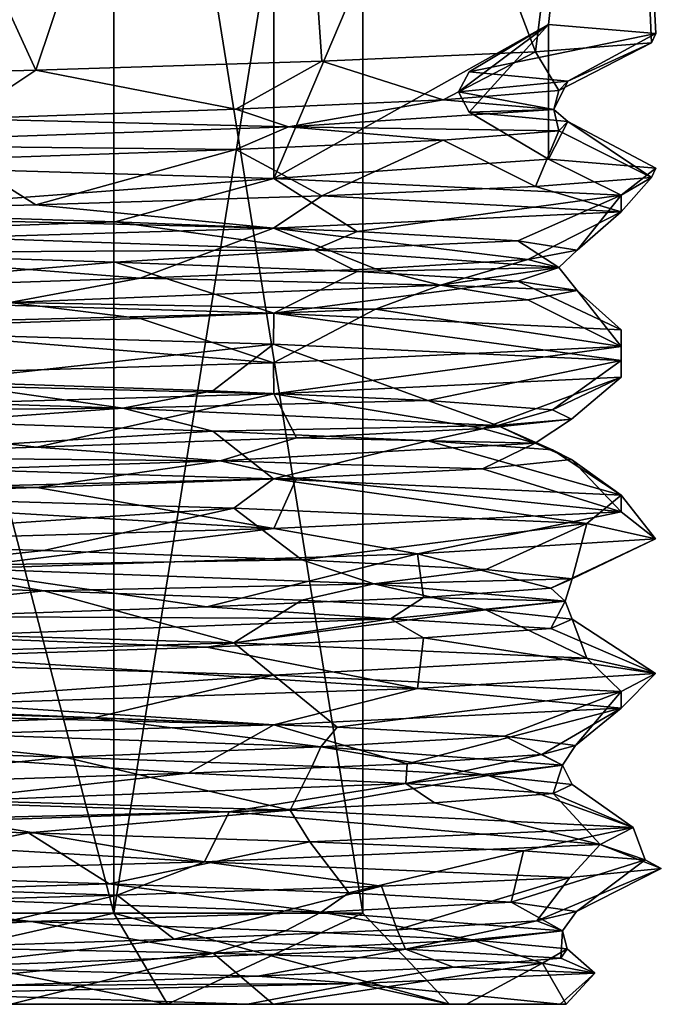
# Model space of a CAD drawing. Header units: millimetres. Extents: x -109 to 171, y -66 to 35.
# Tile 43 of 185: x 3.38 to 10.4, y -65.65 to -54.86. Entities that reach past the tile are written whole.
import ezdxf

# ---------------------------------------------------------------- set-up
doc = ezdxf.new("R2010")
doc.units = ezdxf.units.MM
doc.header["$LTSCALE"] = 65.185185
for name, color, linetype in [('1105', 7, 'CONTINUOUS'), ('1106', 7, 'CONTINUOUS'), ('1107', 7, 'CONTINUOUS'), ('1108', 7, 'CONTINUOUS'), ('1112', 7, 'CONTINUOUS'), ('1121', 7, 'CONTINUOUS'), ('1122', 7, 'CONTINUOUS'), ('1123', 7, 'CONTINUOUS'), ('1124', 7, 'CONTINUOUS'), ('1125', 7, 'CONTINUOUS'), ('1126', 7, 'CONTINUOUS'), ('1127', 7, 'CONTINUOUS'), ('1164', 7, 'CONTINUOUS'), ('1165', 7, 'CONTINUOUS'), ('1166', 7, 'CONTINUOUS'), ('1167', 7, 'CONTINUOUS')]:
    doc.layers.add(name, color=color, linetype=linetype)

msp = doc.modelspace()

# ---------------------------------------------------------------- linework, layer by layer
at = {"layer": '1105', "linetype": 'CONTINUOUS'}
for points in [[(0, -47.65, 46.023), (6.158, -47.65, 48.023), (0, -56.418, 46.023), (0, -47.65, 46.023)], [(0, -56.418, 46.023), (6.158, -47.65, 48.023), (6.159, -56.6, 48.024), (0, -56.418, 46.023)], [(6.158, -47.65, 64.977), (0, -47.65, 66.978), (3.554, -55.411, 66.356), (6.158, -47.65, 64.977)], [(3.554, -55.411, 66.356), (0, -47.65, 66.978), (0, -55.511, 66.978), (3.554, -55.411, 66.356)], [(6.686, -55.312, 64.567), (6.158, -47.65, 64.977), (3.554, -55.411, 66.356), (6.686, -55.312, 64.567)], [(6.158, -47.65, 48.023), (9.965, -47.65, 53.262), (6.159, -56.6, 48.024), (6.158, -47.65, 48.023)], [(9.965, -47.65, 59.738), (6.158, -47.65, 64.977), (9.026, -55.212, 61.821), (9.965, -47.65, 59.738)], [(9.026, -55.212, 61.821), (6.158, -47.65, 64.977), (6.686, -55.312, 64.567), (9.026, -55.212, 61.821)], [(9.965, -47.65, 53.262), (9.168, -54.912, 51.427), (6.159, -56.6, 48.024), (9.965, -47.65, 53.262)], [(10.295, -55.112, 58.444), (9.965, -47.65, 59.738), (9.026, -55.212, 61.821), (10.295, -55.112, 58.444)], [(9.168, -54.912, 51.427), (9.965, -47.65, 53.262), (10.345, -55.012, 54.837), (9.168, -54.912, 51.427)], [(9.965, -47.65, 53.262), (9.965, -47.65, 59.738), (10.345, -55.012, 54.837), (9.965, -47.65, 53.262)], [(10.345, -55.012, 54.837), (9.965, -47.65, 59.738), (10.295, -55.112, 58.444), (10.345, -55.012, 54.837)], [(6.159, -56.6, 48.024), (9.168, -54.912, 51.427), (9.168, -56.388, 51.427), (6.159, -56.6, 48.024)], [(9.965, -56.781, 53.262), (6.159, -56.6, 48.024), (9.168, -56.388, 51.427), (9.965, -56.781, 53.262)], [(10.345, -56.488, 54.837), (9.965, -56.781, 53.262), (9.168, -56.388, 51.427), (10.345, -56.488, 54.837)], [(10.295, -56.588, 58.444), (9.965, -56.781, 53.262), (10.345, -56.488, 54.837), (10.295, -56.588, 58.444)], [(9.026, -56.688, 61.821), (9.965, -56.963, 59.738), (10.295, -56.588, 58.444), (9.026, -56.688, 61.821)], [(9.965, -56.963, 59.738), (9.965, -56.781, 53.262), (10.295, -56.588, 58.444), (9.965, -56.963, 59.738)], [(6.686, -56.788, 64.567), (9.965, -56.963, 59.738), (9.026, -56.688, 61.821), (6.686, -56.788, 64.567)], [(3.554, -56.888, 66.356), (6.158, -57.144, 64.977), (6.686, -56.788, 64.567), (3.554, -56.888, 66.356)], [(6.158, -57.144, 64.977), (9.965, -56.963, 59.738), (6.686, -56.788, 64.567), (6.158, -57.144, 64.977)], [(0, -56.987, 66.978), (6.158, -57.144, 64.977), (3.554, -56.888, 66.356), (0, -56.987, 66.978)], [(0, -57.325, 66.978), (6.158, -57.144, 64.977), (0, -56.987, 66.978), (0, -57.325, 66.978)]]:
    msp.add_3dface(points, dxfattribs=at)
at = {"layer": '1106', "color": 7, "linetype": 'CONTINUOUS', "true_color": 0xe0f2ff}
for points in [[(5.494, -65.089, 48.098), (0, -65.65, 47.023), (0, -64.979, 46.352), (5.494, -65.089, 48.098)], [(3.28, -65.65, 47.608), (0, -65.65, 47.023), (5.494, -65.089, 48.098), (3.28, -65.65, 47.608)], [(6.154, -65.65, 49.293), (3.28, -65.65, 47.608), (5.494, -65.089, 48.098), (6.154, -65.65, 49.293)], [(9.101, -65.199, 52.533), (6.154, -65.65, 49.293), (5.494, -65.089, 48.098), (9.101, -65.199, 52.533)], [(8.269, -65.65, 51.868), (6.154, -65.65, 49.293), (9.101, -65.199, 52.533), (8.269, -65.65, 51.868)], [(9.361, -65.65, 55.016), (8.269, -65.65, 51.868), (9.101, -65.199, 52.533), (9.361, -65.65, 55.016)], [(9.674, -65.31, 58.174), (9.361, -65.65, 55.016), (9.101, -65.199, 52.533), (9.674, -65.31, 58.174)], [(7.067, -65.421, 63.154), (9.296, -65.65, 58.347), (9.674, -65.31, 58.174), (7.067, -65.421, 63.154)], [(9.296, -65.65, 58.347), (9.361, -65.65, 55.016), (9.674, -65.31, 58.174), (9.296, -65.65, 58.347)], [(2.187, -65.532, 65.843), (5.87, -65.65, 63.941), (7.067, -65.421, 63.154), (2.187, -65.532, 65.843)], [(5.87, -65.65, 63.941), (8.082, -65.65, 61.45), (7.067, -65.421, 63.154), (5.87, -65.65, 63.941)], [(8.082, -65.65, 61.45), (9.296, -65.65, 58.347), (7.067, -65.421, 63.154), (8.082, -65.65, 61.45)], [(2.932, -65.65, 65.513), (5.87, -65.65, 63.941), (2.187, -65.532, 65.843), (2.932, -65.65, 65.513)]]:
    msp.add_3dface(points, dxfattribs=at)
at = {"layer": '1107', "color": 7, "linetype": 'CONTINUOUS', "true_color": 0xe0f2ff}
for points in [[(3.28, -65.65, 47.608), (6.154, -65.65, 49.293), (0, -65.65, 48), (3.28, -65.65, 47.608)], [(0, -65.65, 48), (6.154, -65.65, 49.293), (4.996, -65.65, 49.623), (0, -65.65, 48)], [(5.87, -65.65, 63.941), (2.932, -65.65, 65.513), (0, -65.65, 65), (5.87, -65.65, 63.941)], [(5.87, -65.65, 63.941), (0, -65.65, 65), (4.996, -65.65, 63.377), (5.87, -65.65, 63.941)], [(6.154, -65.65, 49.293), (8.269, -65.65, 51.868), (4.996, -65.65, 49.623), (6.154, -65.65, 49.293)], [(4.996, -65.65, 49.623), (8.269, -65.65, 51.868), (8.084, -65.65, 53.873), (4.996, -65.65, 49.623)], [(8.082, -65.65, 61.45), (5.87, -65.65, 63.941), (4.996, -65.65, 63.377), (8.082, -65.65, 61.45)], [(8.084, -65.65, 59.127), (8.082, -65.65, 61.45), (4.996, -65.65, 63.377), (8.084, -65.65, 59.127)], [(9.296, -65.65, 58.347), (8.082, -65.65, 61.45), (8.084, -65.65, 59.127), (9.296, -65.65, 58.347)], [(8.269, -65.65, 51.868), (9.361, -65.65, 55.016), (8.084, -65.65, 53.873), (8.269, -65.65, 51.868)], [(9.361, -65.65, 55.016), (9.296, -65.65, 58.347), (8.084, -65.65, 53.873), (9.361, -65.65, 55.016)], [(8.084, -65.65, 53.873), (9.296, -65.65, 58.347), (8.084, -65.65, 59.127), (8.084, -65.65, 53.873)]]:
    msp.add_3dface(points, dxfattribs=at)
at = {"layer": '1108', "color": 7, "linetype": 'CONTINUOUS', "true_color": 0xe0f2ff}
for points in [[(0, -47.65, 49), (0, -64.65, 49), (4.408, -64.65, 50.432), (0, -47.65, 49)], [(4.408, -47.65, 50.432), (0, -47.65, 49), (4.408, -64.65, 50.432), (4.408, -47.65, 50.432)], [(0, -47.65, 64), (4.408, -47.65, 62.568), (0, -64.65, 64), (0, -47.65, 64)], [(0, -64.65, 64), (4.408, -47.65, 62.568), (4.408, -64.65, 62.568), (0, -64.65, 64)], [(7.133, -47.65, 54.182), (4.408, -47.65, 50.432), (7.133, -64.65, 54.182), (7.133, -47.65, 54.182)], [(7.133, -64.65, 54.182), (4.408, -47.65, 50.432), (4.408, -64.65, 50.432), (7.133, -64.65, 54.182)], [(4.408, -47.65, 62.568), (7.133, -47.65, 58.818), (4.408, -64.65, 62.568), (4.408, -47.65, 62.568)], [(4.408, -64.65, 62.568), (7.133, -47.65, 58.818), (7.133, -64.65, 58.818), (4.408, -64.65, 62.568)], [(7.133, -47.65, 58.818), (7.133, -47.65, 54.182), (7.133, -64.65, 58.818), (7.133, -47.65, 58.818)], [(7.133, -64.65, 58.818), (7.133, -47.65, 54.182), (7.133, -64.65, 54.182), (7.133, -64.65, 58.818)]]:
    msp.add_3dface(points, dxfattribs=at)
at = {"layer": '1112', "color": 7, "linetype": 'CONTINUOUS', "true_color": 0xe0f2ff}
for points in [[(4.996, -65.65, 63.377), (0, -65.65, 65), (4.408, -64.65, 62.568), (4.996, -65.65, 63.377)], [(0, -65.65, 65), (0, -64.65, 64), (4.408, -64.65, 62.568), (0, -65.65, 65)], [(0, -65.65, 48), (4.996, -65.65, 49.623), (0, -64.65, 49), (0, -65.65, 48)], [(0, -64.65, 49), (4.996, -65.65, 49.623), (4.408, -64.65, 50.432), (0, -64.65, 49)], [(4.996, -65.65, 49.623), (8.084, -65.65, 53.873), (4.408, -64.65, 50.432), (4.996, -65.65, 49.623)], [(8.084, -65.65, 53.873), (7.133, -64.65, 54.182), (4.408, -64.65, 50.432), (8.084, -65.65, 53.873)], [(4.996, -65.65, 63.377), (4.408, -64.65, 62.568), (7.133, -64.65, 58.818), (4.996, -65.65, 63.377)], [(8.084, -65.65, 59.127), (4.996, -65.65, 63.377), (7.133, -64.65, 58.818), (8.084, -65.65, 59.127)], [(8.084, -65.65, 53.873), (8.084, -65.65, 59.127), (7.133, -64.65, 54.182), (8.084, -65.65, 53.873)], [(8.084, -65.65, 59.127), (7.133, -64.65, 58.818), (7.133, -64.65, 54.182), (8.084, -65.65, 59.127)]]:
    msp.add_3dface(points, dxfattribs=at)
at = {"layer": '1121', "color": 7, "linetype": 'CONTINUOUS', "true_color": 0xe0f2ff}
for points in [[(0.694, -62.84, 47.041), (3.867, -62.941, 47.84), (0, -63.336, 46.023), (0.694, -62.84, 47.041)], [(0, -63.336, 46.023), (3.867, -62.941, 47.84), (6.34, -63.524, 48.159), (0, -63.336, 46.023)], [(3.867, -62.941, 47.84), (6.58, -63.041, 49.67), (6.34, -63.524, 48.159), (3.867, -62.941, 47.84)], [(6.58, -63.041, 49.67), (8.509, -63.141, 52.312), (6.34, -63.524, 48.159), (6.58, -63.041, 49.67)], [(6.34, -63.524, 48.159), (8.509, -63.141, 52.312), (10.095, -63.712, 53.696), (6.34, -63.524, 48.159)], [(8.509, -63.141, 52.312), (9.426, -63.241, 55.453), (10.095, -63.712, 53.696), (8.509, -63.141, 52.312)], [(9.221, -63.341, 58.719), (7.918, -63.441, 61.721), (9.734, -63.899, 60.378), (9.221, -63.341, 58.719)], [(9.426, -63.241, 55.453), (9.221, -63.341, 58.719), (10.095, -63.712, 53.696), (9.426, -63.241, 55.453)], [(10.095, -63.712, 53.696), (9.221, -63.341, 58.719), (9.734, -63.899, 60.378), (10.095, -63.712, 53.696)], [(7.918, -63.441, 61.721), (5.672, -63.541, 64.101), (9.734, -63.899, 60.378), (7.918, -63.441, 61.721)], [(5.672, -63.541, 64.101), (2.752, -63.641, 65.576), (5.402, -64.087, 65.477), (5.672, -63.541, 64.101)], [(9.734, -63.899, 60.378), (5.672, -63.541, 64.101), (5.402, -64.087, 65.477), (9.734, -63.899, 60.378)], [(2.752, -63.641, 65.576), (-0.496, -63.741, 65.971), (5.402, -64.087, 65.477), (2.752, -63.641, 65.576)], [(5.402, -64.087, 65.477), (-0.496, -63.741, 65.971), (-1.132, -64.275, 66.916), (5.402, -64.087, 65.477)], [(3.503, -64.742, 47.686), (0, -64.979, 46.352), (0.299, -64.642, 47.021), (3.503, -64.742, 47.686)], [(5.494, -65.089, 48.098), (0, -64.979, 46.352), (3.503, -64.742, 47.686), (5.494, -65.089, 48.098)], [(6.289, -64.843, 49.401), (5.494, -65.089, 48.098), (3.503, -64.742, 47.686), (6.289, -64.843, 49.401)], [(8.327, -64.943, 51.961), (5.494, -65.089, 48.098), (6.289, -64.843, 49.401), (8.327, -64.943, 51.961)], [(9.101, -65.199, 52.533), (5.494, -65.089, 48.098), (8.327, -64.943, 51.961), (9.101, -65.199, 52.533)], [(9.374, -65.043, 55.061), (9.101, -65.199, 52.533), (8.327, -64.943, 51.961), (9.374, -65.043, 55.061)], [(9.674, -65.31, 58.174), (9.101, -65.199, 52.533), (9.374, -65.043, 55.061), (9.674, -65.31, 58.174)], [(9.305, -65.143, 58.333), (9.674, -65.31, 58.174), (9.374, -65.043, 55.061), (9.305, -65.143, 58.333)], [(8.129, -65.243, 61.386), (9.674, -65.31, 58.174), (9.305, -65.143, 58.333), (8.129, -65.243, 61.386)], [(5.984, -65.343, 63.858), (7.067, -65.421, 63.154), (8.129, -65.243, 61.386), (5.984, -65.343, 63.858)], [(7.067, -65.421, 63.154), (9.674, -65.31, 58.174), (8.129, -65.243, 61.386), (7.067, -65.421, 63.154)], [(3.128, -65.443, 65.453), (7.067, -65.421, 63.154), (5.984, -65.343, 63.858), (3.128, -65.443, 65.453)], [(2.187, -65.532, 65.843), (7.067, -65.421, 63.154), (3.128, -65.443, 65.453), (2.187, -65.532, 65.843)]]:
    msp.add_3dface(points, dxfattribs=at)
at = {"layer": '1122', "color": 7, "linetype": 'CONTINUOUS', "true_color": 0xe0f2ff}
for points in [[(4.188, -62.51, 47.991), (0.903, -62.626, 47.194), (1.015, -62.409, 47.07), (4.188, -62.51, 47.991)], [(6.674, -62.828, 49.952), (0.903, -62.626, 47.194), (4.188, -62.51, 47.991), (6.674, -62.828, 49.952)], [(6.853, -62.611, 49.944), (6.674, -62.828, 49.952), (4.188, -62.51, 47.991), (6.853, -62.611, 49.944)], [(3.867, -62.941, 47.84), (0.694, -62.84, 47.041), (0.903, -62.626, 47.194), (3.867, -62.941, 47.84)], [(6.674, -62.828, 49.952), (3.867, -62.941, 47.84), (0.903, -62.626, 47.194), (6.674, -62.828, 49.952)], [(8.686, -62.712, 52.693), (6.674, -62.828, 49.952), (6.853, -62.611, 49.944), (8.686, -62.712, 52.693)], [(9.322, -63.029, 55.775), (6.674, -62.828, 49.952), (8.686, -62.712, 52.693), (9.322, -63.029, 55.775)], [(9.465, -62.813, 55.904), (9.322, -63.029, 55.775), (8.686, -62.712, 52.693), (9.465, -62.813, 55.904)], [(6.58, -63.041, 49.67), (3.867, -62.941, 47.84), (6.674, -62.828, 49.952), (6.58, -63.041, 49.67)], [(8.509, -63.141, 52.312), (6.58, -63.041, 49.67), (6.674, -62.828, 49.952), (8.509, -63.141, 52.312)], [(9.322, -63.029, 55.775), (8.509, -63.141, 52.312), (6.674, -62.828, 49.952), (9.322, -63.029, 55.775)], [(9.095, -62.914, 59.187), (9.322, -63.029, 55.775), (9.465, -62.813, 55.904), (9.095, -62.914, 59.187)], [(5.223, -63.116, 64.416), (7.607, -63.231, 61.937), (7.622, -63.015, 62.144), (5.223, -63.116, 64.416)], [(7.607, -63.231, 61.937), (9.322, -63.029, 55.775), (9.095, -62.914, 59.187), (7.607, -63.231, 61.937)], [(7.622, -63.015, 62.144), (7.607, -63.231, 61.937), (9.095, -62.914, 59.187), (7.622, -63.015, 62.144)], [(2.191, -63.217, 65.728), (2.332, -63.433, 65.555), (5.223, -63.116, 64.416), (2.191, -63.217, 65.728)], [(2.332, -63.433, 65.555), (7.607, -63.231, 61.937), (5.223, -63.116, 64.416), (2.332, -63.433, 65.555)], [(7.607, -63.231, 61.937), (9.221, -63.341, 58.719), (9.322, -63.029, 55.775), (7.607, -63.231, 61.937)], [(9.426, -63.241, 55.453), (8.509, -63.141, 52.312), (9.322, -63.029, 55.775), (9.426, -63.241, 55.453)], [(9.221, -63.341, 58.719), (9.426, -63.241, 55.453), (9.322, -63.029, 55.775), (9.221, -63.341, 58.719)], [(2.332, -63.433, 65.555), (5.672, -63.541, 64.101), (7.607, -63.231, 61.937), (2.332, -63.433, 65.555)], [(5.672, -63.541, 64.101), (7.918, -63.441, 61.721), (7.607, -63.231, 61.937), (5.672, -63.541, 64.101)], [(7.918, -63.441, 61.721), (9.221, -63.341, 58.719), (7.607, -63.231, 61.937), (7.918, -63.441, 61.721)], [(2.752, -63.641, 65.576), (5.672, -63.541, 64.101), (2.332, -63.433, 65.555), (2.752, -63.641, 65.576)], [(4.355, -64.329, 48.075), (0.909, -64.441, 47.194), (1.2, -64.228, 47.092), (4.355, -64.329, 48.075)], [(6.679, -64.642, 49.956), (0.909, -64.441, 47.194), (4.355, -64.329, 48.075), (6.679, -64.642, 49.956)], [(6.981, -64.43, 50.08), (6.679, -64.642, 49.956), (4.355, -64.329, 48.075), (6.981, -64.43, 50.08)], [(3.503, -64.742, 47.686), (0.299, -64.642, 47.021), (0.909, -64.441, 47.194), (3.503, -64.742, 47.686)], [(6.679, -64.642, 49.956), (3.503, -64.742, 47.686), (0.909, -64.441, 47.194), (6.679, -64.642, 49.956)], [(8.759, -64.531, 52.864), (6.679, -64.642, 49.956), (6.981, -64.43, 50.08), (8.759, -64.531, 52.864)], [(9.322, -64.844, 55.781), (6.679, -64.642, 49.956), (8.759, -64.531, 52.864), (9.322, -64.844, 55.781)], [(9.475, -64.633, 56.09), (9.322, -64.844, 55.781), (8.759, -64.531, 52.864), (9.475, -64.633, 56.09)], [(9.041, -64.734, 59.365), (9.322, -64.844, 55.781), (9.475, -64.633, 56.09), (9.041, -64.734, 59.365)], [(6.289, -64.843, 49.401), (3.503, -64.742, 47.686), (6.679, -64.642, 49.956), (6.289, -64.843, 49.401)], [(8.327, -64.943, 51.961), (6.289, -64.843, 49.401), (6.679, -64.642, 49.956), (8.327, -64.943, 51.961)], [(9.322, -64.844, 55.781), (8.327, -64.943, 51.961), (6.679, -64.642, 49.956), (9.322, -64.844, 55.781)], [(7.51, -64.835, 62.292), (7.603, -65.045, 61.942), (9.041, -64.734, 59.365), (7.51, -64.835, 62.292)], [(7.603, -65.045, 61.942), (9.322, -64.844, 55.781), (9.041, -64.734, 59.365), (7.603, -65.045, 61.942)], [(5.067, -64.936, 64.517), (7.603, -65.045, 61.942), (7.51, -64.835, 62.292), (5.067, -64.936, 64.517)], [(7.603, -65.045, 61.942), (9.305, -65.143, 58.333), (9.322, -64.844, 55.781), (7.603, -65.045, 61.942)], [(9.374, -65.043, 55.061), (8.327, -64.943, 51.961), (9.322, -64.844, 55.781), (9.374, -65.043, 55.061)], [(9.305, -65.143, 58.333), (9.374, -65.043, 55.061), (9.322, -64.844, 55.781), (9.305, -65.143, 58.333)], [(2.009, -65.037, 65.769), (2.326, -65.247, 65.556), (5.067, -64.936, 64.517), (2.009, -65.037, 65.769)], [(2.326, -65.247, 65.556), (7.603, -65.045, 61.942), (5.067, -64.936, 64.517), (2.326, -65.247, 65.556)], [(2.326, -65.247, 65.556), (5.984, -65.343, 63.858), (7.603, -65.045, 61.942), (2.326, -65.247, 65.556)], [(5.984, -65.343, 63.858), (8.129, -65.243, 61.386), (7.603, -65.045, 61.942), (5.984, -65.343, 63.858)], [(8.129, -65.243, 61.386), (9.305, -65.143, 58.333), (7.603, -65.045, 61.942), (8.129, -65.243, 61.386)], [(3.128, -65.443, 65.453), (5.984, -65.343, 63.858), (2.326, -65.247, 65.556), (3.128, -65.443, 65.453)]]:
    msp.add_3dface(points, dxfattribs=at)
at = {"layer": '1123', "color": 7, "linetype": 'CONTINUOUS', "true_color": 0xe0f2ff}
for points in [[(6.158, -62.042, 48.023), (1.015, -62.409, 47.07), (0, -61.86, 46.023), (6.158, -62.042, 48.023)], [(4.188, -62.51, 47.991), (1.015, -62.409, 47.07), (6.158, -62.042, 48.023), (4.188, -62.51, 47.991)], [(6.853, -62.611, 49.944), (4.188, -62.51, 47.991), (6.158, -62.042, 48.023), (6.853, -62.611, 49.944)], [(9.965, -62.223, 53.262), (6.853, -62.611, 49.944), (6.158, -62.042, 48.023), (9.965, -62.223, 53.262)], [(8.686, -62.712, 52.693), (6.853, -62.611, 49.944), (9.965, -62.223, 53.262), (8.686, -62.712, 52.693)], [(9.465, -62.813, 55.904), (8.686, -62.712, 52.693), (9.965, -62.223, 53.262), (9.465, -62.813, 55.904)], [(9.965, -62.405, 59.737), (9.465, -62.813, 55.904), (9.965, -62.223, 53.262), (9.965, -62.405, 59.737)], [(6.159, -62.586, 64.976), (7.622, -63.015, 62.144), (9.965, -62.405, 59.737), (6.159, -62.586, 64.976)], [(7.622, -63.015, 62.144), (9.095, -62.914, 59.187), (9.965, -62.405, 59.737), (7.622, -63.015, 62.144)], [(9.095, -62.914, 59.187), (9.465, -62.813, 55.904), (9.965, -62.405, 59.737), (9.095, -62.914, 59.187)], [(0, -62.767, 66.978), (5.223, -63.116, 64.416), (6.159, -62.586, 64.976), (0, -62.767, 66.978)], [(5.223, -63.116, 64.416), (7.622, -63.015, 62.144), (6.159, -62.586, 64.976), (5.223, -63.116, 64.416)], [(2.191, -63.217, 65.728), (5.223, -63.116, 64.416), (0, -62.767, 66.978), (2.191, -63.217, 65.728)], [(1.2, -64.228, 47.092), (0, -63.674, 46.023), (3.474, -63.772, 46.615), (1.2, -64.228, 47.092)], [(4.355, -64.329, 48.075), (1.2, -64.228, 47.092), (3.474, -63.772, 46.615), (4.355, -64.329, 48.075)], [(6.554, -63.87, 48.326), (4.355, -64.329, 48.075), (3.474, -63.772, 46.615), (6.554, -63.87, 48.326)], [(6.981, -64.43, 50.08), (4.355, -64.329, 48.075), (6.554, -63.87, 48.326), (6.981, -64.43, 50.08)], [(8.894, -63.967, 50.961), (6.981, -64.43, 50.08), (6.554, -63.87, 48.326), (8.894, -63.967, 50.961)], [(8.759, -64.531, 52.864), (6.981, -64.43, 50.08), (8.894, -63.967, 50.961), (8.759, -64.531, 52.864)], [(10.227, -64.065, 54.223), (8.759, -64.531, 52.864), (8.894, -63.967, 50.961), (10.227, -64.065, 54.223)], [(9.475, -64.633, 56.09), (8.759, -64.531, 52.864), (10.227, -64.065, 54.223), (9.475, -64.633, 56.09)], [(10.404, -64.162, 57.742), (9.475, -64.633, 56.09), (10.227, -64.065, 54.223), (10.404, -64.162, 57.742)], [(9.041, -64.734, 59.365), (9.475, -64.633, 56.09), (10.404, -64.162, 57.742), (9.041, -64.734, 59.365)], [(9.403, -64.26, 61.121), (9.041, -64.734, 59.365), (10.404, -64.162, 57.742), (9.403, -64.26, 61.121)], [(7.34, -64.357, 63.977), (7.51, -64.835, 62.292), (9.403, -64.26, 61.121), (7.34, -64.357, 63.977)], [(7.51, -64.835, 62.292), (9.041, -64.734, 59.365), (9.403, -64.26, 61.121), (7.51, -64.835, 62.292)], [(4.445, -64.455, 65.988), (5.067, -64.936, 64.517), (7.34, -64.357, 63.977), (4.445, -64.455, 65.988)], [(5.067, -64.936, 64.517), (7.51, -64.835, 62.292), (7.34, -64.357, 63.977), (5.067, -64.936, 64.517)], [(1.048, -64.552, 66.925), (2.009, -65.037, 65.769), (4.445, -64.455, 65.988), (1.048, -64.552, 66.925)], [(2.009, -65.037, 65.769), (5.067, -64.936, 64.517), (4.445, -64.455, 65.988), (2.009, -65.037, 65.769)]]:
    msp.add_3dface(points, dxfattribs=at)
at = {"layer": '1124', "color": 7, "linetype": 'CONTINUOUS', "true_color": 0xe0f2ff}
for points in [[(8.298, -55.871, 51.908), (9.168, -54.912, 51.427), (8.181, -55.65, 51.973), (8.298, -55.871, 51.908)], [(8.181, -55.65, 51.973), (9.168, -54.912, 51.427), (8.298, -55.429, 51.908), (8.181, -55.65, 51.973)], [(9.168, -56.388, 51.427), (9.168, -54.912, 51.427), (8.298, -55.871, 51.908), (9.168, -56.388, 51.427)]]:
    msp.add_3dface(points, dxfattribs=at)
at = {"layer": '1125', "color": 7, "linetype": 'CONTINUOUS', "true_color": 0xe0f2ff}
for points in [[(9.168, -56.388, 51.427), (8.298, -55.871, 51.908), (9.379, -55.974, 55.092), (9.168, -56.388, 51.427)], [(10.345, -56.488, 54.837), (9.168, -56.388, 51.427), (9.379, -55.974, 55.092), (10.345, -56.488, 54.837)], [(9.281, -56.077, 58.453), (10.295, -56.588, 58.444), (9.379, -55.974, 55.092), (9.281, -56.077, 58.453)], [(10.295, -56.588, 58.444), (10.345, -56.488, 54.837), (9.379, -55.974, 55.092), (10.295, -56.588, 58.444)], [(8.016, -56.18, 61.569), (9.026, -56.688, 61.821), (9.281, -56.077, 58.453), (8.016, -56.18, 61.569)], [(9.026, -56.688, 61.821), (10.295, -56.588, 58.444), (9.281, -56.077, 58.453), (9.026, -56.688, 61.821)], [(5.743, -56.282, 64.047), (6.686, -56.788, 64.567), (8.016, -56.18, 61.569), (5.743, -56.282, 64.047)], [(6.686, -56.788, 64.567), (9.026, -56.688, 61.821), (8.016, -56.18, 61.569), (6.686, -56.788, 64.567)], [(2.749, -56.385, 65.577), (3.554, -56.888, 66.356), (5.743, -56.282, 64.047), (2.749, -56.385, 65.577)], [(3.554, -56.888, 66.356), (6.686, -56.788, 64.567), (5.743, -56.282, 64.047), (3.554, -56.888, 66.356)], [(0, -56.987, 66.978), (3.554, -56.888, 66.356), (2.749, -56.385, 65.577), (0, -56.987, 66.978)], [(1.217, -57.414, 47.094), (4.422, -57.517, 48.11), (0, -57.894, 46.023), (1.217, -57.414, 47.094)], [(0, -57.894, 46.023), (4.422, -57.517, 48.11), (6.159, -58.076, 48.024), (0, -57.894, 46.023)], [(4.422, -57.517, 48.11), (7.072, -57.62, 50.181), (6.159, -58.076, 48.024), (4.422, -57.517, 48.11)], [(7.072, -57.62, 50.181), (8.833, -57.723, 53.046), (6.159, -58.076, 48.024), (7.072, -57.62, 50.181)], [(6.159, -58.076, 48.024), (8.833, -57.723, 53.046), (9.965, -58.257, 53.262), (6.159, -58.076, 48.024)], [(8.833, -57.723, 53.046), (9.483, -57.826, 56.345), (9.965, -58.257, 53.262), (8.833, -57.723, 53.046)], [(9.483, -57.826, 56.345), (8.941, -57.929, 59.663), (9.965, -58.439, 59.738), (9.483, -57.826, 56.345)], [(9.965, -58.257, 53.262), (9.483, -57.826, 56.345), (9.965, -58.439, 59.738), (9.965, -58.257, 53.262)], [(8.941, -57.929, 59.663), (7.275, -58.032, 62.584), (9.965, -58.439, 59.738), (8.941, -57.929, 59.663)], [(7.275, -58.032, 62.584), (4.695, -58.135, 64.74), (6.158, -58.62, 64.977), (7.275, -58.032, 62.584)], [(9.965, -58.439, 59.738), (7.275, -58.032, 62.584), (6.158, -58.62, 64.977), (9.965, -58.439, 59.738)], [(4.695, -58.135, 64.74), (1.525, -58.238, 65.861), (6.158, -58.62, 64.977), (4.695, -58.135, 64.74)], [(6.158, -58.62, 64.977), (1.525, -58.238, 65.861), (0, -58.801, 66.978), (6.158, -58.62, 64.977)], [(5.493, -59.37, 48.769), (0, -59.708, 46.023), (2.45, -59.267, 47.338), (5.493, -59.37, 48.769)], [(6.158, -59.89, 48.023), (0, -59.708, 46.023), (5.493, -59.37, 48.769), (6.158, -59.89, 48.023)], [(7.845, -59.473, 51.171), (6.158, -59.89, 48.023), (5.493, -59.37, 48.769), (7.845, -59.473, 51.171)], [(9.965, -60.071, 53.262), (6.158, -59.89, 48.023), (7.845, -59.473, 51.171), (9.965, -60.071, 53.262)], [(9.212, -59.575, 54.244), (9.965, -60.071, 53.262), (7.845, -59.473, 51.171), (9.212, -59.575, 54.244)], [(9.42, -59.678, 57.6), (9.965, -60.071, 53.262), (9.212, -59.575, 54.244), (9.42, -59.678, 57.6)], [(6.407, -59.884, 63.493), (9.965, -60.253, 59.738), (8.444, -59.781, 60.817), (6.407, -59.884, 63.493)], [(8.444, -59.781, 60.817), (9.965, -60.253, 59.738), (9.42, -59.678, 57.6), (8.444, -59.781, 60.817)], [(9.965, -60.253, 59.738), (9.965, -60.071, 53.262), (9.42, -59.678, 57.6), (9.965, -60.253, 59.738)], [(3.564, -59.987, 65.289), (6.159, -60.434, 64.976), (6.407, -59.884, 63.493), (3.564, -59.987, 65.289)], [(6.159, -60.434, 64.976), (9.965, -60.253, 59.738), (6.407, -59.884, 63.493), (6.159, -60.434, 64.976)], [(0.274, -60.09, 65.98), (6.159, -60.434, 64.976), (3.564, -59.987, 65.289), (0.274, -60.09, 65.98)], [(0, -60.615, 66.978), (6.159, -60.434, 64.976), (0.274, -60.09, 65.98), (0, -60.615, 66.978)], [(3.64, -61.119, 47.742), (0, -61.522, 46.023), (0.355, -61.016, 47.023), (3.64, -61.119, 47.742)], [(5.723, -61.689, 47.723), (0, -61.522, 46.023), (3.64, -61.119, 47.742), (5.723, -61.689, 47.723)], [(6.467, -61.222, 49.563), (5.723, -61.689, 47.723), (3.64, -61.119, 47.742), (6.467, -61.222, 49.563)], [(8.481, -61.325, 52.255), (5.723, -61.689, 47.723), (6.467, -61.222, 49.563), (8.481, -61.325, 52.255)], [(9.587, -61.856, 52.273), (5.723, -61.689, 47.723), (8.481, -61.325, 52.255), (9.587, -61.856, 52.273)], [(9.429, -61.428, 55.481), (9.587, -61.856, 52.273), (8.481, -61.325, 52.255), (9.429, -61.428, 55.481)], [(9.192, -61.531, 58.835), (10.339, -62.023, 58.195), (9.429, -61.428, 55.481), (9.192, -61.531, 58.835)], [(10.339, -62.023, 58.195), (9.587, -61.856, 52.273), (9.429, -61.428, 55.481), (10.339, -62.023, 58.195)], [(7.799, -61.634, 61.896), (10.339, -62.023, 58.195), (9.192, -61.531, 58.835), (7.799, -61.634, 61.896)], [(5.426, -61.736, 64.278), (7.735, -62.19, 63.567), (7.799, -61.634, 61.896), (5.426, -61.736, 64.278)], [(7.735, -62.19, 63.567), (10.339, -62.023, 58.195), (7.799, -61.634, 61.896), (7.735, -62.19, 63.567)], [(2.371, -61.839, 65.683), (7.735, -62.19, 63.567), (5.426, -61.736, 64.278), (2.371, -61.839, 65.683)], [(2.371, -61.839, 65.683), (2.62, -62.356, 66.645), (7.735, -62.19, 63.567), (2.371, -61.839, 65.683)]]:
    msp.add_3dface(points, dxfattribs=at)
at = {"layer": '1126', "color": 7, "linetype": 'CONTINUOUS', "true_color": 0xe0f2ff}
for points in [[(8.181, -55.65, 51.973), (8.298, -55.429, 51.908), (9.379, -55.532, 55.092), (8.181, -55.65, 51.973)], [(9.228, -55.843, 58.003), (8.181, -55.65, 51.973), (9.379, -55.532, 55.092), (9.228, -55.843, 58.003)], [(9.281, -55.635, 58.453), (9.228, -55.843, 58.003), (9.379, -55.532, 55.092), (9.281, -55.635, 58.453)], [(8.016, -55.738, 61.569), (9.228, -55.843, 58.003), (9.281, -55.635, 58.453), (8.016, -55.738, 61.569)], [(8.298, -55.871, 51.908), (8.181, -55.65, 51.973), (9.228, -55.843, 58.003), (8.298, -55.871, 51.908)], [(5.743, -55.841, 64.047), (6.322, -56.035, 63.389), (8.016, -55.738, 61.569), (5.743, -55.841, 64.047)], [(6.322, -56.035, 63.389), (9.228, -55.843, 58.003), (8.016, -55.738, 61.569), (6.322, -56.035, 63.389)], [(2.749, -55.944, 65.577), (6.322, -56.035, 63.389), (5.743, -55.841, 64.047), (2.749, -55.944, 65.577)], [(6.322, -56.035, 63.389), (9.281, -56.077, 58.453), (9.228, -55.843, 58.003), (6.322, -56.035, 63.389)], [(9.379, -55.974, 55.092), (8.298, -55.871, 51.908), (9.228, -55.843, 58.003), (9.379, -55.974, 55.092)], [(9.281, -56.077, 58.453), (9.379, -55.974, 55.092), (9.228, -55.843, 58.003), (9.281, -56.077, 58.453)], [(0.706, -56.228, 65.823), (6.322, -56.035, 63.389), (2.749, -55.944, 65.577), (0.706, -56.228, 65.823)], [(0.706, -56.228, 65.823), (5.743, -56.282, 64.047), (6.322, -56.035, 63.389), (0.706, -56.228, 65.823)], [(5.743, -56.282, 64.047), (8.016, -56.18, 61.569), (6.322, -56.035, 63.389), (5.743, -56.282, 64.047)], [(8.016, -56.18, 61.569), (9.281, -56.077, 58.453), (6.322, -56.035, 63.389), (8.016, -56.18, 61.569)], [(2.749, -56.385, 65.577), (5.743, -56.282, 64.047), (0.706, -56.228, 65.823), (2.749, -56.385, 65.577)], [(4.422, -57.076, 48.11), (1.093, -57.19, 47.214), (1.217, -56.973, 47.094), (4.422, -57.076, 48.11)], [(6.603, -57.383, 49.88), (1.093, -57.19, 47.214), (4.422, -57.076, 48.11), (6.603, -57.383, 49.88)], [(7.072, -57.179, 50.181), (6.603, -57.383, 49.88), (4.422, -57.076, 48.11), (7.072, -57.179, 50.181)], [(6.603, -57.383, 49.88), (1.217, -57.414, 47.094), (1.093, -57.19, 47.214), (6.603, -57.383, 49.88)], [(8.833, -57.281, 53.046), (6.603, -57.383, 49.88), (7.072, -57.179, 50.181), (8.833, -57.281, 53.046)], [(9.283, -57.575, 55.382), (6.603, -57.383, 49.88), (8.833, -57.281, 53.046), (9.283, -57.575, 55.382)], [(9.483, -57.384, 56.345), (9.283, -57.575, 55.382), (8.833, -57.281, 53.046), (9.483, -57.384, 56.345)], [(4.422, -57.517, 48.11), (1.217, -57.414, 47.094), (6.603, -57.383, 49.88), (4.422, -57.517, 48.11)], [(7.072, -57.62, 50.181), (4.422, -57.517, 48.11), (6.603, -57.383, 49.88), (7.072, -57.62, 50.181)], [(9.283, -57.575, 55.382), (7.072, -57.62, 50.181), (6.603, -57.383, 49.88), (9.283, -57.575, 55.382)], [(8.941, -57.487, 59.663), (9.283, -57.575, 55.382), (9.483, -57.384, 56.345), (8.941, -57.487, 59.663)], [(7.275, -57.59, 62.584), (7.986, -57.768, 61.363), (8.941, -57.487, 59.663), (7.275, -57.59, 62.584)], [(7.986, -57.768, 61.363), (9.283, -57.575, 55.382), (8.941, -57.487, 59.663), (7.986, -57.768, 61.363)], [(4.695, -57.693, 64.74), (7.986, -57.768, 61.363), (7.275, -57.59, 62.584), (4.695, -57.693, 64.74)], [(8.833, -57.723, 53.046), (7.072, -57.62, 50.181), (9.283, -57.575, 55.382), (8.833, -57.723, 53.046)], [(7.986, -57.768, 61.363), (9.483, -57.826, 56.345), (9.283, -57.575, 55.382), (7.986, -57.768, 61.363)], [(9.483, -57.826, 56.345), (8.833, -57.723, 53.046), (9.283, -57.575, 55.382), (9.483, -57.826, 56.345)], [(1.525, -57.796, 65.861), (3.267, -57.96, 65.261), (4.695, -57.693, 64.74), (1.525, -57.796, 65.861)], [(3.267, -57.96, 65.261), (7.986, -57.768, 61.363), (4.695, -57.693, 64.74), (3.267, -57.96, 65.261)], [(3.267, -57.96, 65.261), (7.275, -58.032, 62.584), (7.986, -57.768, 61.363), (3.267, -57.96, 65.261)], [(7.275, -58.032, 62.584), (8.941, -57.929, 59.663), (7.986, -57.768, 61.363), (7.275, -58.032, 62.584)], [(8.941, -57.929, 59.663), (9.483, -57.826, 56.345), (7.986, -57.768, 61.363), (8.941, -57.929, 59.663)], [(1.525, -58.238, 65.861), (4.695, -58.135, 64.74), (3.267, -57.96, 65.261), (1.525, -58.238, 65.861)], [(4.695, -58.135, 64.74), (7.275, -58.032, 62.584), (3.267, -57.96, 65.261), (4.695, -58.135, 64.74)], [(4.505, -59.116, 48.307), (-1.528, -58.923, 47.276), (2.45, -58.825, 47.338), (4.505, -59.116, 48.307)], [(5.493, -58.928, 48.769), (4.505, -59.116, 48.307), (2.45, -58.825, 47.338), (5.493, -58.928, 48.769)], [(4.505, -59.116, 48.307), (-0.901, -59.164, 47.059), (-1.528, -58.923, 47.276), (4.505, -59.116, 48.307)], [(7.845, -59.031, 51.171), (4.505, -59.116, 48.307), (5.493, -58.928, 48.769), (7.845, -59.031, 51.171)], [(2.45, -59.267, 47.338), (-0.901, -59.164, 47.059), (4.505, -59.116, 48.307), (2.45, -59.267, 47.338)], [(5.493, -59.37, 48.769), (2.45, -59.267, 47.338), (4.505, -59.116, 48.307), (5.493, -59.37, 48.769)], [(8.608, -59.308, 52.849), (4.505, -59.116, 48.307), (7.845, -59.031, 51.171), (8.608, -59.308, 52.849)], [(8.608, -59.308, 52.849), (5.493, -59.37, 48.769), (4.505, -59.116, 48.307), (8.608, -59.308, 52.849)], [(9.212, -59.134, 54.244), (8.608, -59.308, 52.849), (7.845, -59.031, 51.171), (9.212, -59.134, 54.244)], [(9.42, -59.237, 57.6), (8.608, -59.308, 52.849), (9.212, -59.134, 54.244), (9.42, -59.237, 57.6)], [(8.444, -59.34, 60.817), (9.022, -59.501, 58.955), (9.42, -59.237, 57.6), (8.444, -59.34, 60.817)], [(9.022, -59.501, 58.955), (8.608, -59.308, 52.849), (9.42, -59.237, 57.6), (9.022, -59.501, 58.955)], [(7.845, -59.473, 51.171), (5.493, -59.37, 48.769), (8.608, -59.308, 52.849), (7.845, -59.473, 51.171)], [(6.407, -59.442, 63.493), (9.022, -59.501, 58.955), (8.444, -59.34, 60.817), (6.407, -59.442, 63.493)], [(9.212, -59.575, 54.244), (7.845, -59.473, 51.171), (8.608, -59.308, 52.849), (9.212, -59.575, 54.244)], [(9.022, -59.501, 58.955), (9.212, -59.575, 54.244), (8.608, -59.308, 52.849), (9.022, -59.501, 58.955)], [(3.564, -59.545, 65.289), (5.571, -59.693, 64.009), (6.407, -59.442, 63.493), (3.564, -59.545, 65.289)], [(5.571, -59.693, 64.009), (9.022, -59.501, 58.955), (6.407, -59.442, 63.493), (5.571, -59.693, 64.009)], [(0.274, -59.648, 65.98), (5.571, -59.693, 64.009), (3.564, -59.545, 65.289), (0.274, -59.648, 65.98)], [(5.571, -59.693, 64.009), (8.444, -59.781, 60.817), (9.022, -59.501, 58.955), (5.571, -59.693, 64.009)], [(8.444, -59.781, 60.817), (9.42, -59.678, 57.6), (9.022, -59.501, 58.955), (8.444, -59.781, 60.817)], [(9.42, -59.678, 57.6), (9.212, -59.575, 54.244), (9.022, -59.501, 58.955), (9.42, -59.678, 57.6)], [(-0.268, -59.886, 65.846), (5.571, -59.693, 64.009), (0.274, -59.648, 65.98), (-0.268, -59.886, 65.846)], [(-0.268, -59.886, 65.846), (3.564, -59.987, 65.289), (5.571, -59.693, 64.009), (-0.268, -59.886, 65.846)], [(3.564, -59.987, 65.289), (6.407, -59.884, 63.493), (5.571, -59.693, 64.009), (3.564, -59.987, 65.289)], [(6.407, -59.884, 63.493), (8.444, -59.781, 60.817), (5.571, -59.693, 64.009), (6.407, -59.884, 63.493)], [(0.274, -60.09, 65.98), (3.564, -59.987, 65.289), (-0.268, -59.886, 65.846), (0.274, -60.09, 65.98)], [(3.64, -60.677, 47.742), (2.053, -60.848, 47.378), (0.355, -60.574, 47.023), (3.64, -60.677, 47.742)], [(6.467, -60.78, 49.563), (2.053, -60.848, 47.378), (3.64, -60.677, 47.742), (6.467, -60.78, 49.563)], [(3.64, -61.119, 47.742), (0.355, -61.016, 47.023), (2.053, -60.848, 47.378), (3.64, -61.119, 47.742)], [(7.255, -61.041, 50.602), (2.053, -60.848, 47.378), (6.467, -60.78, 49.563), (7.255, -61.041, 50.602)], [(7.255, -61.041, 50.602), (3.64, -61.119, 47.742), (2.053, -60.848, 47.378), (7.255, -61.041, 50.602)], [(8.481, -60.883, 52.255), (7.255, -61.041, 50.602), (6.467, -60.78, 49.563), (8.481, -60.883, 52.255)], [(9.429, -60.986, 55.481), (7.255, -61.041, 50.602), (8.481, -60.883, 52.255), (9.429, -60.986, 55.481)], [(6.467, -61.222, 49.563), (3.64, -61.119, 47.742), (7.255, -61.041, 50.602), (6.467, -61.222, 49.563)], [(8.481, -61.325, 52.255), (6.467, -61.222, 49.563), (7.255, -61.041, 50.602), (8.481, -61.325, 52.255)], [(9.349, -61.233, 56.354), (7.255, -61.041, 50.602), (9.429, -60.986, 55.481), (9.349, -61.233, 56.354)], [(9.349, -61.233, 56.354), (8.481, -61.325, 52.255), (7.255, -61.041, 50.602), (9.349, -61.233, 56.354)], [(9.192, -61.089, 58.835), (9.349, -61.233, 56.354), (9.429, -60.986, 55.481), (9.192, -61.089, 58.835)], [(7.799, -61.192, 61.896), (9.349, -61.233, 56.354), (9.192, -61.089, 58.835), (7.799, -61.192, 61.896)], [(5.426, -61.295, 64.278), (7.436, -61.426, 62.168), (7.799, -61.192, 61.896), (5.426, -61.295, 64.278)], [(7.436, -61.426, 62.168), (9.349, -61.233, 56.354), (7.799, -61.192, 61.896), (7.436, -61.426, 62.168)], [(7.436, -61.426, 62.168), (9.192, -61.531, 58.835), (9.349, -61.233, 56.354), (7.436, -61.426, 62.168)], [(9.429, -61.428, 55.481), (8.481, -61.325, 52.255), (9.349, -61.233, 56.354), (9.429, -61.428, 55.481)], [(9.192, -61.531, 58.835), (9.429, -61.428, 55.481), (9.349, -61.233, 56.354), (9.192, -61.531, 58.835)], [(2.371, -61.398, 65.683), (2.338, -61.618, 65.553), (7.436, -61.426, 62.168), (2.371, -61.398, 65.683)], [(2.371, -61.398, 65.683), (7.436, -61.426, 62.168), (5.426, -61.295, 64.278), (2.371, -61.398, 65.683)], [(2.338, -61.618, 65.553), (5.426, -61.736, 64.278), (7.436, -61.426, 62.168), (2.338, -61.618, 65.553)], [(5.426, -61.736, 64.278), (7.799, -61.634, 61.896), (7.436, -61.426, 62.168), (5.426, -61.736, 64.278)], [(7.799, -61.634, 61.896), (9.192, -61.531, 58.835), (7.436, -61.426, 62.168), (7.799, -61.634, 61.896)], [(2.338, -61.618, 65.553), (2.371, -61.839, 65.683), (5.426, -61.736, 64.278), (2.338, -61.618, 65.553)]]:
    msp.add_3dface(points, dxfattribs=at)
at = {"layer": '1127', "color": 7, "linetype": 'CONTINUOUS', "true_color": 0xe0f2ff}
for points in [[(9.168, -54.912, 51.427), (10.345, -55.012, 54.837), (8.298, -55.429, 51.908), (9.168, -54.912, 51.427)], [(8.298, -55.429, 51.908), (10.345, -55.012, 54.837), (9.379, -55.532, 55.092), (8.298, -55.429, 51.908)], [(10.345, -55.012, 54.837), (10.295, -55.112, 58.444), (9.379, -55.532, 55.092), (10.345, -55.012, 54.837)], [(10.295, -55.112, 58.444), (9.026, -55.212, 61.821), (9.281, -55.635, 58.453), (10.295, -55.112, 58.444)], [(10.295, -55.112, 58.444), (9.281, -55.635, 58.453), (9.379, -55.532, 55.092), (10.295, -55.112, 58.444)], [(9.026, -55.212, 61.821), (6.686, -55.312, 64.567), (8.016, -55.738, 61.569), (9.026, -55.212, 61.821)], [(9.026, -55.212, 61.821), (8.016, -55.738, 61.569), (9.281, -55.635, 58.453), (9.026, -55.212, 61.821)], [(6.686, -55.312, 64.567), (3.554, -55.411, 66.356), (5.743, -55.841, 64.047), (6.686, -55.312, 64.567)], [(6.686, -55.312, 64.567), (5.743, -55.841, 64.047), (8.016, -55.738, 61.569), (6.686, -55.312, 64.567)], [(3.554, -55.411, 66.356), (0, -55.511, 66.978), (2.749, -55.944, 65.577), (3.554, -55.411, 66.356)], [(3.554, -55.411, 66.356), (2.749, -55.944, 65.577), (5.743, -55.841, 64.047), (3.554, -55.411, 66.356)], [(0, -56.418, 46.023), (6.159, -56.6, 48.024), (1.217, -56.973, 47.094), (0, -56.418, 46.023)], [(6.159, -56.6, 48.024), (4.422, -57.076, 48.11), (1.217, -56.973, 47.094), (6.159, -56.6, 48.024)], [(6.159, -56.6, 48.024), (7.072, -57.179, 50.181), (4.422, -57.076, 48.11), (6.159, -56.6, 48.024)], [(6.159, -56.6, 48.024), (9.965, -56.781, 53.262), (7.072, -57.179, 50.181), (6.159, -56.6, 48.024)], [(9.965, -56.781, 53.262), (8.833, -57.281, 53.046), (7.072, -57.179, 50.181), (9.965, -56.781, 53.262)], [(9.965, -56.781, 53.262), (9.483, -57.384, 56.345), (8.833, -57.281, 53.046), (9.965, -56.781, 53.262)], [(9.965, -56.781, 53.262), (9.965, -56.963, 59.738), (9.483, -57.384, 56.345), (9.965, -56.781, 53.262)], [(9.965, -56.963, 59.738), (6.158, -57.144, 64.977), (8.941, -57.487, 59.663), (9.965, -56.963, 59.738)], [(9.965, -56.963, 59.738), (8.941, -57.487, 59.663), (9.483, -57.384, 56.345), (9.965, -56.963, 59.738)], [(6.158, -57.144, 64.977), (0, -57.325, 66.978), (4.695, -57.693, 64.74), (6.158, -57.144, 64.977)], [(6.158, -57.144, 64.977), (4.695, -57.693, 64.74), (7.275, -57.59, 62.584), (6.158, -57.144, 64.977)], [(6.158, -57.144, 64.977), (7.275, -57.59, 62.584), (8.941, -57.487, 59.663), (6.158, -57.144, 64.977)], [(0, -57.325, 66.978), (1.525, -57.796, 65.861), (4.695, -57.693, 64.74), (0, -57.325, 66.978)], [(6.158, -58.414, 48.023), (2.45, -58.825, 47.338), (0, -58.232, 46.023), (6.158, -58.414, 48.023)], [(5.493, -58.928, 48.769), (2.45, -58.825, 47.338), (6.158, -58.414, 48.023), (5.493, -58.928, 48.769)], [(7.845, -59.031, 51.171), (5.493, -58.928, 48.769), (6.158, -58.414, 48.023), (7.845, -59.031, 51.171)], [(9.965, -58.595, 53.262), (7.845, -59.031, 51.171), (6.158, -58.414, 48.023), (9.965, -58.595, 53.262)], [(9.212, -59.134, 54.244), (7.845, -59.031, 51.171), (9.965, -58.595, 53.262), (9.212, -59.134, 54.244)], [(9.965, -58.777, 59.738), (9.212, -59.134, 54.244), (9.965, -58.595, 53.262), (9.965, -58.777, 59.738)], [(6.159, -58.958, 64.976), (8.444, -59.34, 60.817), (9.965, -58.777, 59.738), (6.159, -58.958, 64.976)], [(8.444, -59.34, 60.817), (9.42, -59.237, 57.6), (9.965, -58.777, 59.738), (8.444, -59.34, 60.817)], [(9.42, -59.237, 57.6), (9.212, -59.134, 54.244), (9.965, -58.777, 59.738), (9.42, -59.237, 57.6)], [(0, -59.139, 66.978), (3.564, -59.545, 65.289), (6.159, -58.958, 64.976), (0, -59.139, 66.978)], [(3.564, -59.545, 65.289), (6.407, -59.442, 63.493), (6.159, -58.958, 64.976), (3.564, -59.545, 65.289)], [(6.407, -59.442, 63.493), (8.444, -59.34, 60.817), (6.159, -58.958, 64.976), (6.407, -59.442, 63.493)], [(0.274, -59.648, 65.98), (3.564, -59.545, 65.289), (0, -59.139, 66.978), (0.274, -59.648, 65.98)], [(5.723, -60.213, 47.723), (0.355, -60.574, 47.023), (0, -60.046, 46.023), (5.723, -60.213, 47.723)], [(3.64, -60.677, 47.742), (0.355, -60.574, 47.023), (5.723, -60.213, 47.723), (3.64, -60.677, 47.742)], [(6.467, -60.78, 49.563), (3.64, -60.677, 47.742), (5.723, -60.213, 47.723), (6.467, -60.78, 49.563)], [(9.587, -60.38, 52.273), (6.467, -60.78, 49.563), (5.723, -60.213, 47.723), (9.587, -60.38, 52.273)], [(8.481, -60.883, 52.255), (6.467, -60.78, 49.563), (9.587, -60.38, 52.273), (8.481, -60.883, 52.255)], [(9.429, -60.986, 55.481), (8.481, -60.883, 52.255), (9.587, -60.38, 52.273), (9.429, -60.986, 55.481)], [(10.339, -60.547, 58.195), (9.429, -60.986, 55.481), (9.587, -60.38, 52.273), (10.339, -60.547, 58.195)], [(7.735, -60.714, 63.567), (9.192, -61.089, 58.835), (10.339, -60.547, 58.195), (7.735, -60.714, 63.567)], [(9.192, -61.089, 58.835), (9.429, -60.986, 55.481), (10.339, -60.547, 58.195), (9.192, -61.089, 58.835)], [(2.62, -60.88, 66.645), (5.426, -61.295, 64.278), (7.735, -60.714, 63.567), (2.62, -60.88, 66.645)], [(5.426, -61.295, 64.278), (7.799, -61.192, 61.896), (7.735, -60.714, 63.567), (5.426, -61.295, 64.278)], [(7.799, -61.192, 61.896), (9.192, -61.089, 58.835), (7.735, -60.714, 63.567), (7.799, -61.192, 61.896)], [(2.62, -60.88, 66.645), (2.371, -61.398, 65.683), (5.426, -61.295, 64.278), (2.62, -60.88, 66.645)]]:
    msp.add_3dface(points, dxfattribs=at)
at = {"layer": '1164', "linetype": 'CONTINUOUS'}
for points in [[(0, -57.894, 46.023), (6.159, -58.076, 48.024), (0, -58.232, 46.023), (0, -57.894, 46.023)], [(6.159, -58.076, 48.024), (6.158, -58.414, 48.023), (0, -58.232, 46.023), (6.159, -58.076, 48.024)], [(6.159, -58.076, 48.024), (9.965, -58.595, 53.262), (6.158, -58.414, 48.023), (6.159, -58.076, 48.024)], [(6.159, -58.076, 48.024), (9.965, -58.257, 53.262), (9.965, -58.595, 53.262), (6.159, -58.076, 48.024)], [(9.965, -58.257, 53.262), (9.965, -58.439, 59.738), (9.965, -58.777, 59.738), (9.965, -58.257, 53.262)], [(9.965, -58.257, 53.262), (9.965, -58.777, 59.738), (9.965, -58.595, 53.262), (9.965, -58.257, 53.262)], [(9.965, -58.439, 59.738), (6.158, -58.62, 64.977), (6.159, -58.958, 64.976), (9.965, -58.439, 59.738)], [(9.965, -58.439, 59.738), (6.159, -58.958, 64.976), (9.965, -58.777, 59.738), (9.965, -58.439, 59.738)], [(6.158, -58.62, 64.977), (0, -58.801, 66.978), (6.159, -58.958, 64.976), (6.158, -58.62, 64.977)], [(0, -58.801, 66.978), (0, -59.139, 66.978), (6.159, -58.958, 64.976), (0, -58.801, 66.978)]]:
    msp.add_3dface(points, dxfattribs=at)
at = {"layer": '1165', "linetype": 'CONTINUOUS'}
for points in [[(0, -59.708, 46.023), (6.158, -59.89, 48.023), (0, -60.046, 46.023), (0, -59.708, 46.023)], [(6.158, -59.89, 48.023), (5.723, -60.213, 47.723), (0, -60.046, 46.023), (6.158, -59.89, 48.023)], [(6.158, -59.89, 48.023), (9.587, -60.38, 52.273), (5.723, -60.213, 47.723), (6.158, -59.89, 48.023)], [(6.158, -59.89, 48.023), (9.965, -60.071, 53.262), (9.587, -60.38, 52.273), (6.158, -59.89, 48.023)], [(9.965, -60.071, 53.262), (10.339, -60.547, 58.195), (9.587, -60.38, 52.273), (9.965, -60.071, 53.262)], [(9.965, -60.071, 53.262), (9.965, -60.253, 59.738), (10.339, -60.547, 58.195), (9.965, -60.071, 53.262)], [(9.965, -60.253, 59.738), (6.159, -60.434, 64.976), (7.735, -60.714, 63.567), (9.965, -60.253, 59.738)], [(9.965, -60.253, 59.738), (7.735, -60.714, 63.567), (10.339, -60.547, 58.195), (9.965, -60.253, 59.738)], [(2.62, -60.88, 66.645), (6.159, -60.434, 64.976), (0, -60.615, 66.978), (2.62, -60.88, 66.645)], [(6.159, -60.434, 64.976), (2.62, -60.88, 66.645), (7.735, -60.714, 63.567), (6.159, -60.434, 64.976)]]:
    msp.add_3dface(points, dxfattribs=at)
at = {"layer": '1166', "linetype": 'CONTINUOUS'}
for points in [[(0, -61.86, 46.023), (0, -61.522, 46.023), (5.723, -61.689, 47.723), (0, -61.86, 46.023)], [(6.158, -62.042, 48.023), (0, -61.86, 46.023), (5.723, -61.689, 47.723), (6.158, -62.042, 48.023)], [(6.158, -62.042, 48.023), (5.723, -61.689, 47.723), (9.587, -61.856, 52.273), (6.158, -62.042, 48.023)], [(9.965, -62.223, 53.262), (6.158, -62.042, 48.023), (9.587, -61.856, 52.273), (9.965, -62.223, 53.262)], [(9.965, -62.223, 53.262), (9.587, -61.856, 52.273), (10.339, -62.023, 58.195), (9.965, -62.223, 53.262)], [(9.965, -62.405, 59.737), (10.339, -62.023, 58.195), (7.735, -62.19, 63.567), (9.965, -62.405, 59.737)], [(9.965, -62.405, 59.737), (9.965, -62.223, 53.262), (10.339, -62.023, 58.195), (9.965, -62.405, 59.737)], [(2.62, -62.356, 66.645), (6.159, -62.586, 64.976), (7.735, -62.19, 63.567), (2.62, -62.356, 66.645)], [(6.159, -62.586, 64.976), (9.965, -62.405, 59.737), (7.735, -62.19, 63.567), (6.159, -62.586, 64.976)], [(2.62, -62.356, 66.645), (1.32, -62.393, 66.894), (6.159, -62.586, 64.976), (2.62, -62.356, 66.645)], [(1.32, -62.393, 66.894), (0, -62.429, 66.978), (6.159, -62.586, 64.976), (1.32, -62.393, 66.894)], [(0, -62.429, 66.978), (0, -62.767, 66.978), (6.159, -62.586, 64.976), (0, -62.429, 66.978)]]:
    msp.add_3dface(points, dxfattribs=at)
at = {"layer": '1167', "linetype": 'CONTINUOUS'}
for points in [[(0, -63.336, 46.023), (6.34, -63.524, 48.159), (0, -63.674, 46.023), (0, -63.336, 46.023)], [(0, -63.674, 46.023), (6.34, -63.524, 48.159), (3.474, -63.772, 46.615), (0, -63.674, 46.023)], [(6.34, -63.524, 48.159), (6.554, -63.87, 48.326), (3.474, -63.772, 46.615), (6.34, -63.524, 48.159)], [(6.34, -63.524, 48.159), (10.095, -63.712, 53.696), (6.554, -63.87, 48.326), (6.34, -63.524, 48.159)], [(10.095, -63.712, 53.696), (8.894, -63.967, 50.961), (6.554, -63.87, 48.326), (10.095, -63.712, 53.696)], [(10.095, -63.712, 53.696), (10.227, -64.065, 54.223), (8.894, -63.967, 50.961), (10.095, -63.712, 53.696)], [(10.095, -63.712, 53.696), (9.734, -63.899, 60.378), (10.227, -64.065, 54.223), (10.095, -63.712, 53.696)], [(9.734, -63.899, 60.378), (5.402, -64.087, 65.477), (9.403, -64.26, 61.121), (9.734, -63.899, 60.378)], [(9.734, -63.899, 60.378), (9.403, -64.26, 61.121), (10.404, -64.162, 57.742), (9.734, -63.899, 60.378)], [(9.734, -63.899, 60.378), (10.404, -64.162, 57.742), (10.227, -64.065, 54.223), (9.734, -63.899, 60.378)], [(5.402, -64.087, 65.477), (-1.132, -64.275, 66.916), (4.445, -64.455, 65.988), (5.402, -64.087, 65.477)], [(5.402, -64.087, 65.477), (4.445, -64.455, 65.988), (7.34, -64.357, 63.977), (5.402, -64.087, 65.477)], [(5.402, -64.087, 65.477), (7.34, -64.357, 63.977), (9.403, -64.26, 61.121), (5.402, -64.087, 65.477)], [(-1.132, -64.275, 66.916), (1.048, -64.552, 66.925), (4.445, -64.455, 65.988), (-1.132, -64.275, 66.916)]]:
    msp.add_3dface(points, dxfattribs=at)

doc.saveas('drawing.dxf')
